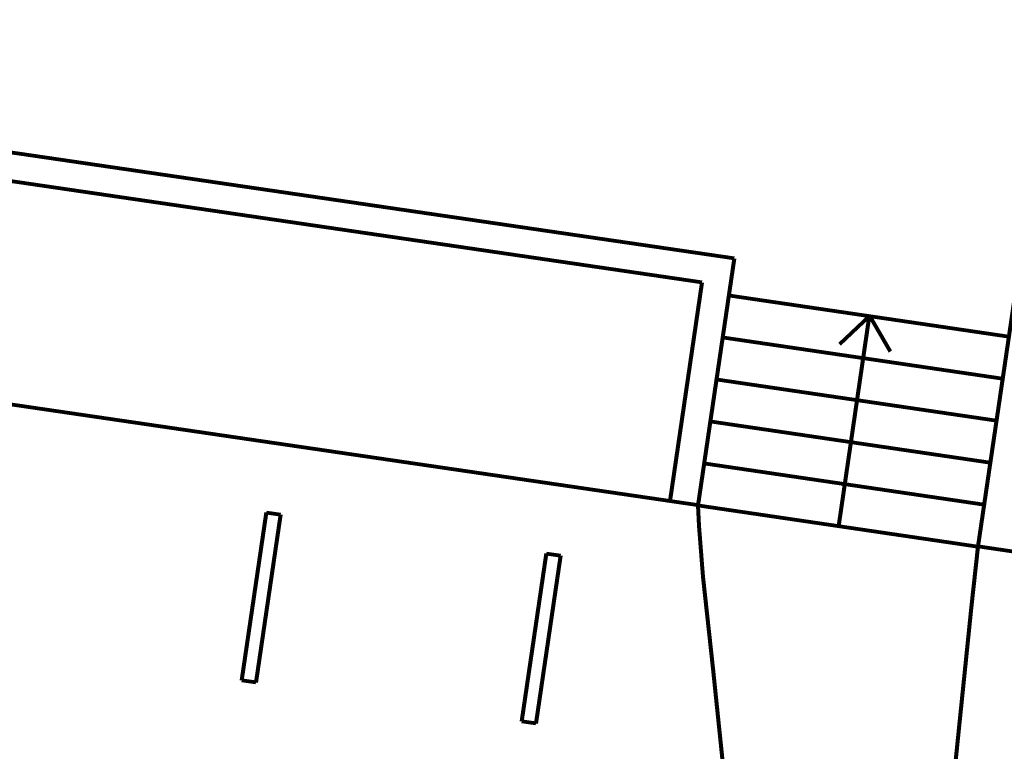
# Model space of a CAD drawing. Header units: millimetres. Extents: x -34570 to 24172, y 36800 to 73669.
# Tile 19 of 91: x -12028 to -5073, y 65897 to 71066. Entities that reach past the tile are written whole.
import ezdxf

# ---------------------------------------------------------------- set-up
doc = ezdxf.new("R2010")
doc.units = ezdxf.units.MM
doc.layers.add('Algemeen01', color=253, linetype='Continuous', lineweight=80)
doc.layers.add('Standard', color=253, linetype='Continuous', lineweight=9)

msp = doc.modelspace()

# ---------------------------------------------------------------- linework, layer by layer
at = {"layer": 'Algemeen01'}
for p, q in [((-6981.67548, 69377.98004), (-18492.49908, 71066.10385)), ((-6981.67548, 69377.98004), (-17318.10931, 70893.87331)), ((-7208.57943, 69209.11738), (-14362.77615, 70258.31857)), ((-6981.67548, 69377.98004), (-7237.35419, 67634.58154)), ((-7208.57943, 69209.11738), (-7435.23749, 67663.60219)), ((-7007.94458, 69116.98242), (-5040.86631, 68828.49988)), ((-5002.84244, 69087.7736), (-5258.52115, 67344.3751)), ((-6242.06028, 67488.61637), (-6024.40545, 68972.74115)), ((-6024.40545, 68972.74115), (-6235.79342, 68773.44524)), ((-6024.40545, 68972.74115), (-5879.14384, 68721.14068)), ((-7051.47555, 68820.15747), (-5084.39728, 68531.67493)), ((-7225.59941, 67632.85764), (-14787.31752, 68741.82402)), ((-7095.00651, 68523.33251), (-5127.92825, 68234.84997)), ((-7138.53748, 68226.50755), (-5171.45921, 67938.02501)), ((-7182.06845, 67929.6826), (-5214.99018, 67641.20006)), ((-7225.59941, 67632.85764), (-5258.52115, 67344.3751)), ((-10459.59932, 66397.49406), (-10285.47545, 67584.79389)), ((-10186.5338, 67570.28357), (-10360.65767, 66382.98374)), ((-10285.47545, 67584.79389), (-10186.5338, 67570.28357)), ((-5258.52115, 67344.3751), (-5305.92469, 66912.919)), ((-1723.51652, 66825.94778), (-5258.52115, 67344.3751)), ((-8480.76627, 66107.28762), (-8306.64241, 67294.58744)), ((-8207.70075, 67280.07712), (-8381.82462, 66092.7773)), ((-8306.64241, 67294.58744), (-8207.70075, 67280.07712)), ((-10360.65767, 66382.98374), (-10459.59932, 66397.49406)), ((-8381.82462, 66092.7773), (-8480.76627, 66107.28762))]:
    msp.add_line(p, q, dxfattribs=at)
for points in [[(-7237.35419, 67634.58154), (-7231.4768, 67489.47832), (-7201.89764, 67128.64705), (-7131.44024, 66481.46226), (-7042.46438, 65618.54424), (-6933.8574, 64375.51184), (-6916.92383, 64139.22925), (-6894.85585, 63794.79156), (-6861.08038, 63101.622), (-6842.04421, 62156.48322), (-6861.23737, 61122.86181), (-6939.82188, 59761.70316), (-7018.64403, 58840.59275), (-7106.63235, 57953.58547), (-7225.59941, 56844.81741)], [(-5258.52115, 67344.3751), (-5305.92469, 66912.919), (-5482.58058, 65187.08167), (-5593.73024, 63718.02621), (-5637.41905, 62598.21569), (-5614.55382, 60918.17978), (-5505.19372, 59284.09212), (-5354.37911, 57731.83254), (-5258.52115, 56844.81741)]]:
    msp.add_lwpolyline(points, dxfattribs=at)
at = {"layer": 'Standard'}
msp.add_line((-7339.74247, 68424.83744), (-7339.74247, 68424.83744), dxfattribs=at)

doc.saveas('drawing.dxf')
